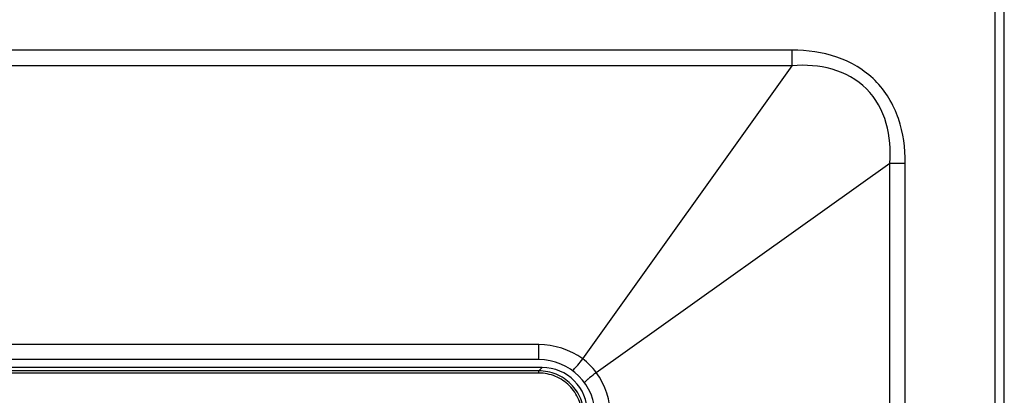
# Model space of a CAD drawing. Header units: millimetres. Extents: x 0 to 3364, y 0 to 2378.
# Tile 28 of 32: x 1667 to 1884, y 1488 to 1571. Entities that reach past the tile are written whole.
import ezdxf

# ---------------------------------------------------------------- set-up
doc = ezdxf.new("R2010")
doc.units = ezdxf.units.MM
doc.header["$LTSCALE"] = 185.02
doc.layers.add('00_COMPONENTS', color=7, linetype='CONTINUOUS')

msp = doc.modelspace()

# ---------------------------------------------------------------- linework, layer by layer
at = {"layer": '00_COMPONENTS', "color": 7, "linetype": 'CONTINUOUS'}
for p, q in [((1883.87, 510.58), (1883.87, 1733.58)), ((1781.37, 1495.58), (1641.37, 1495.58)), ((1782.14, 1493.84), (1640.59, 1493.84))]:
    msp.add_line(p, q, dxfattribs=at)
at = {"layer": '00_COMPONENTS', "color": 9, "linetype": 'CONTINUOUS'}
for p, q in [((1881.87, 575.58), (1881.87, 1695.58)), ((1837.2, 1563.79), (1585.53, 1563.79)), ((1837.2, 1560.38), (1837.2, 1563.79)), ((1837.2, 1560.38), (1585.53, 1560.38)), ((1791.06, 1495.75), (1837.2, 1560.38)), ((1794.04, 1492.77), (1858.68, 1538.91)), ((1858.68, 1298.74), (1858.68, 1538.91)), ((1858.68, 1538.91), (1862.08, 1538.91)), ((1862.08, 1298.74), (1862.08, 1538.91)), ((1781.37, 1498.89), (1641.37, 1498.89)), ((1781.37, 1495.58), (1781.37, 1498.89)), ((1781.41, 1493.1), (1782.14, 1493.84)), ((1781.41, 1493.1), (1641.33, 1493.1)), ((1781.41, 1492.6), (1641.33, 1492.6)), ((1781.41, 1492.6), (1781.41, 1493.1))]:
    msp.add_line(p, q, dxfattribs=at)
at = {"layer": '00_COMPONENTS', "color": 7, "linetype": 'CONTINUOUS'}
msp.add_arc((1781.37, 1483.08), 12.5, 0.0022, 90.0004, dxfattribs=at)
at = {"layer": '00_COMPONENTS', "color": 9, "linetype": 'CONTINUOUS'}
for centre, radius, start, end in [((1782.8, 1484.51), 13.95, 36.3239, 53.6763), ((1774.9, 1507.04), 19.69, 319.2356, 319.952), ((1805.33, 1476.61), 19.69, 130.0484, 130.7651)]:
    msp.add_arc(centre, radius, start, end, dxfattribs=at)
at = {"layer": '00_COMPONENTS', "color": 7, "linetype": 'CONTINUOUS'}
msp.add_ellipse((1782.11, 1483.82), major_axis=(-7.09, -7.09), ratio=0.997265, start_param=8.640749, end_param=10.208807, dxfattribs=at)
at = {"layer": '00_COMPONENTS', "color": 9, "linetype": 'CONTINUOUS'}
for points, knots in [([(1862.08, 1538.91), (1862.08, 1542.21), (1861.23, 1548.88), (1856.01, 1557.72), (1847.18, 1562.93), (1840.51, 1563.79), (1837.2, 1563.79)], [0, 0, 0, 0, 0.250471, 0.5, 0.749527, 1, 1, 1, 1]), ([(1858.68, 1538.91), (1858.88, 1541.83), (1858.54, 1547.79), (1854.17, 1555.88), (1846.09, 1560.25), (1840.13, 1560.59), (1837.2, 1560.38)], [0, 0, 0, 0, 0.250666, 0.5, 0.749331, 1, 1, 1, 1]), ([(1788.71, 1493.19), (1788.82, 1493.11), (1789.3, 1493.67), (1789.58, 1493.91), (1789.81, 1494.18)], [0, 0, 0, 0, 0.279362, 1, 1, 1, 1]), ([(1791.39, 1483.11), (1791.39, 1484.41), (1790.87, 1487.04), (1788.65, 1490.36), (1785.33, 1492.58), (1782.71, 1493.1), (1781.41, 1493.1)], [0, 0, 0, 0, 0.250003, 0.5, 0.749997, 1, 1, 1, 1]), ([(1790.89, 1483.11), (1790.89, 1484.35), (1790.4, 1486.84), (1788.29, 1490), (1785.14, 1492.11), (1782.64, 1492.6), (1781.41, 1492.6)], [0, 0, 0, 0, 0.250002, 0.5, 0.749997, 1, 1, 1, 1]), ([(1791.48, 1490.42), (1791.4, 1490.53), (1791.96, 1491.01), (1792.2, 1491.29), (1792.47, 1491.52)], [0, 0, 0, 0, 0.279356, 1, 1, 1, 1])]:
    msp.add_open_spline(points, degree=3, knots=knots, dxfattribs=at)
for points in [[(1791.06, 1495.75), (1788.31, 1497.74), (1784.77, 1498.89), (1781.37, 1498.89)], [(1789.97, 1494.36), (1790.35, 1494.81), (1790.71, 1495.28), (1791.06, 1495.75)], [(1792.66, 1491.68), (1793.11, 1492.06), (1793.57, 1492.42), (1794.04, 1492.77)], [(1797.19, 1483.08), (1797.19, 1486.47), (1796.03, 1490.02), (1794.04, 1492.77)]]:
    msp.add_open_spline(points, degree=3, dxfattribs=at)

doc.saveas('drawing.dxf')
